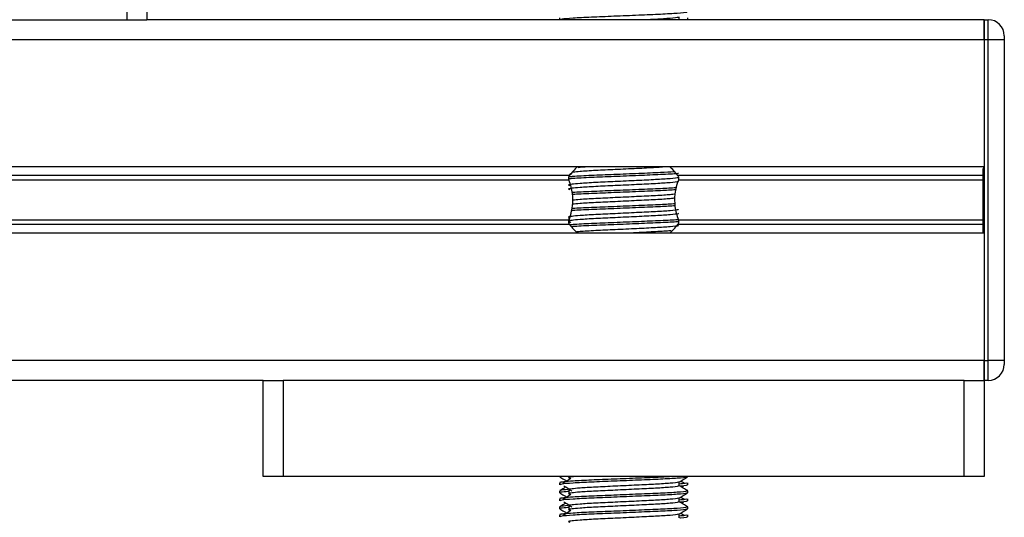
# Model space of a CAD drawing. Header units: millimetres. Extents: x 0 to 420, y 0 to 297.
# Tile 93 of 104: x 315.05 to 321.84, y 195.72 to 199.15. Entities that reach past the tile are written whole.
import ezdxf

# ---------------------------------------------------------------- set-up
doc = ezdxf.new("R2010")
doc.units = ezdxf.units.MM

msp = doc.modelspace()

# ---------------------------------------------------------------- linework, layer by layer
at = {"color": 7, "linetype": 'Continuous', "lineweight": 25}
for p, q in [((315.78597, 234.5152), (315.78597, 199.1477)), ((315.92413, 234.5152), (315.92413, 199.1477)), ((318.7701, 199.16002), (318.7701, 199.1477)), ((319.59447, 199.1477), (319.59447, 199.16635)), ((319.65429, 199.1477), (319.65429, 199.16002)), ((314.91007, 199.1477), (315.78597, 199.1477)), ((315.78597, 199.1477), (315.92413, 199.1477)), ((321.69898, 199.1477), (315.92413, 199.1477)), ((321.69898, 199.1477), (321.69898, 199.00955)), ((321.69898, 199.00955), (321.69898, 199.1477)), ((321.69898, 199.1477), (321.72661, 199.1477)), ((321.72661, 199.00955), (321.72661, 199.1477)), ((321.83713, 199.03718), (321.83713, 199.00955)), ((321.69898, 199.00955), (294.62073, 199.00955)), ((321.69898, 199.00955), (321.69898, 198.13365)), ((321.69898, 199.00955), (321.69898, 196.79908)), ((321.72661, 199.00955), (321.69898, 199.00955)), ((321.83713, 199.00955), (321.72661, 199.00955)), ((321.72661, 196.79908), (321.72661, 199.00955)), ((321.83713, 199.00955), (321.83713, 196.79908)), ((321.69898, 198.13365), (294.62073, 198.13365)), ((318.83918, 198.07374), (297.48053, 198.07374)), ((318.84802, 198.08396), (318.83821, 198.07795)), ((321.69069, 198.07374), (319.58522, 198.07374)), ((321.69898, 198.12674), (321.69069, 198.12674)), ((321.69069, 198.12272), (321.69898, 198.12272)), ((318.83521, 198.04202), (297.4845, 198.04202)), ((321.69069, 198.04202), (319.58918, 198.04202)), ((321.69069, 197.91267), (321.69898, 197.91267)), ((321.69069, 197.8822), (321.69069, 197.90299)), ((318.83918, 197.73488), (297.48053, 197.73488)), ((318.83521, 197.76661), (297.4845, 197.76661)), ((318.83374, 197.78303), (318.83374, 197.76084)), ((318.84802, 197.75239), (318.83628, 197.7452)), ((321.69069, 197.73488), (319.58522, 197.73488)), ((321.69069, 197.76661), (319.58918, 197.76661)), ((321.69898, 197.67498), (294.62073, 197.67498)), ((321.69898, 197.67498), (321.69898, 196.79908)), ((321.69898, 196.79908), (294.62073, 196.79908)), ((321.69898, 196.79908), (321.69898, 196.66092)), ((321.69898, 196.66092), (321.69898, 196.79908)), ((321.69898, 196.79908), (321.72661, 196.79908)), ((321.72661, 196.66092), (321.72661, 196.79908)), ((321.83713, 196.79908), (321.72661, 196.79908)), ((321.83713, 196.79908), (321.83713, 196.77145)), ((316.72542, 196.66092), (299.59429, 196.66092)), ((316.72542, 195.99778), (316.72542, 196.66092)), ((316.72542, 196.66092), (316.86358, 196.66092)), ((316.86358, 196.66092), (316.86358, 195.99778)), ((321.56082, 196.66092), (316.86358, 196.66092)), ((321.56082, 195.99778), (321.56082, 196.66092)), ((321.56082, 196.66092), (321.69898, 196.66092)), ((321.72661, 196.66092), (321.69898, 196.66092)), ((321.69898, 196.66092), (321.69898, 195.99778)), ((316.86358, 195.99778), (316.72542, 195.99778)), ((321.56082, 195.99778), (316.86358, 195.99778)), ((318.7701, 195.99778), (318.7701, 195.99631)), ((318.83374, 195.99778), (318.83374, 195.98703)), ((319.65429, 195.99631), (319.65429, 195.99778)), ((321.69898, 195.99778), (321.56082, 195.99778)), ((318.7701, 195.95484), (318.7701, 195.94107)), ((318.83374, 195.90414), (318.83374, 195.87651)), ((319.59447, 195.93423), (319.59447, 195.96118)), ((319.61041, 195.92558), (319.6252, 195.93464)), ((319.65429, 195.94107), (319.65429, 195.95484)), ((318.7701, 195.89957), (318.7701, 195.88578)), ((318.7701, 195.84432), (318.7701, 195.83054)), ((319.59447, 195.82371), (319.59447, 195.85065)), ((319.65429, 195.88578), (319.65429, 195.89957)), ((319.65429, 195.83054), (319.65429, 195.84432)), ((318.7701, 195.78904), (318.7701, 195.77526)), ((318.83374, 195.79361), (318.83374, 195.76598)), ((319.61041, 195.81505), (319.6252, 195.82411)), ((319.65429, 195.77526), (319.65429, 195.78904)), ((318.7701, 195.7338), (318.7701, 195.72002)), ((319.59447, 195.71318), (319.59447, 195.74013)), ((319.65429, 195.72002), (319.65429, 195.7338))]:
    msp.add_line(p, q, dxfattribs=at)
for centre, radius, start, end in [((321.72661, 199.03718), 0.11052, 0, 90), ((319.2122, 197.78826), 0.46972, 132.91101, 142.572122), ((319.2122, 197.78826), 0.46972, 37.427878, 47.87533), ((319.2122, 198.02036), 0.46972, 217.427878, 227.332075), ((319.2122, 198.02036), 0.46972, 312.667925, 322.572122), ((321.72661, 196.77145), 0.11052, 270, 0)]:
    msp.add_arc(centre, radius, start, end, dxfattribs=at)
for points, knots in [([(319.64901, 199.2003), (319.64867, 199.19962), (319.64726, 199.19676), (319.59014, 199.19103), (319.47331, 199.18459), (319.31648, 199.17816), (319.14592, 199.17086), (318.98376, 199.16475), (318.85615, 199.15791), (318.77925, 199.15139), (318.77684, 199.14776), (318.77584, 199.14625)], [0, 0, 0, 0, 0.0399117, 0.1661575, 0.2890582, 0.4118359, 0.5381002, 0.6595169, 0.7839817, 0.9096926, 1, 1, 1, 1]), ([(319.58769, 199.16558), (319.58816, 199.16495), (319.59024, 199.16218), (319.53701, 199.15647), (319.46215, 199.15145), (319.40127, 199.14849), (319.38515, 199.1477)], [0, 0, 0, 0, 0.1109658, 0.4935152, 0.8659168, 1, 1, 1, 1]), ([(318.83521, 198.04202), (318.83503, 198.04254), (318.83396, 198.04563), (318.83289, 198.05176), (318.8333, 198.05999), (318.83525, 198.06724), (318.83752, 198.07152), (318.83899, 198.07349), (318.83918, 198.07374)], [0, 0, 0, 0, 0.0508548, 0.3030287, 0.5240656, 0.7365591, 0.9653107, 1, 1, 1, 1]), ([(319.59031, 198.08681), (319.58768, 198.0865), (319.56521, 198.08389), (319.4692, 198.07936), (319.31778, 198.07292), (319.14493, 198.06562), (318.98636, 198.05953), (318.8751, 198.05404), (318.84278, 198.05081), (318.83358, 198.04989)], [0, 0, 0, 0, 0.02383773, 0.20361601, 0.38321452, 0.56791311, 0.74552068, 0.92758691, 1, 1, 1, 1]), ([(319.56019, 198.09847), (319.53108, 198.09669), (319.46609, 198.09273), (319.31585, 198.08675), (319.14553, 198.07944), (318.98585, 198.07334), (318.88107, 198.06812), (318.84727, 198.06511), (318.83963, 198.06443)], [0, 0, 0, 0, 0.15793939, 0.35255094, 0.5526889, 0.7451431, 0.94242866, 1, 1, 1, 1]), ([(319.52448, 198.13375), (319.49591, 198.13173), (319.43647, 198.12751), (319.3019, 198.12129), (319.15475, 198.11397), (319.01565, 198.10788), (318.91396, 198.1018), (318.87797, 198.09794), (318.86367, 198.09641)], [0, 0, 0, 0, 0.1645772, 0.3423508, 0.5251783, 0.700979, 0.8811979, 1, 1, 1, 1]), ([(318.99185, 198.13365), (318.96122, 198.132), (318.92251, 198.12991), (318.90143, 198.12773), (318.89703, 198.12728)], [0, 0, 0, 0, 0.7912827, 1, 1, 1, 1]), ([(319.58522, 198.07374), (319.58565, 198.07315), (319.58746, 198.07064), (319.59001, 198.06505), (319.5915, 198.05669), (319.59115, 198.04855), (319.58981, 198.04411), (319.58918, 198.04202)], [0, 0, 0, 0, 0.0786657, 0.3295798, 0.5818024, 0.802882, 1, 1, 1, 1]), ([(321.69069, 197.91267), (321.69069, 197.95674), (321.69069, 198.03602), (321.69069, 198.09606), (321.69069, 198.12272)], [0, 0, 0, 0, 0.5558787, 1, 1, 1, 1]), ([(319.58769, 198.06034), (319.58814, 198.05972), (319.59017, 198.05694), (319.53813, 198.05125), (319.4382, 198.04482), (319.30233, 198.03838), (319.1548, 198.03109), (319.01508, 198.02497), (318.91182, 198.0187), (318.85232, 198.0127), (318.82453, 198.00829), (318.83536, 198.00531), (318.84019, 198.00398)], [0, 0, 0, 0, 0.0351066, 0.1561349, 0.2739528, 0.3916527, 0.5126988, 0.6290926, 0.7484115, 0.8401345, 0.9287498, 1, 1, 1, 1]), ([(319.58786, 198.03409), (319.58907, 198.03302), (319.5927, 198.02981), (319.53889, 198.02363), (319.438, 198.01718), (319.30238, 198.01075), (319.15478, 198.00346), (319.01508, 197.99734), (318.91182, 197.99107), (318.85232, 197.98507), (318.82454, 197.98066), (318.83536, 197.97768), (318.84018, 197.97636)], [0, 0, 0, 0, 0.059132, 0.1771634, 0.2920638, 0.4068492, 0.5248979, 0.6384095, 0.7547738, 0.8442256, 0.9306466, 1, 1, 1, 1]), ([(318.83521, 197.76661), (318.84192, 197.78708), (318.856, 197.83001), (318.86461, 197.90939), (318.85478, 197.98374), (318.84052, 198.02623), (318.83521, 198.04202)], [0, 0, 0, 0, 0.2384824, 0.5002133, 0.8142029, 1, 1, 1, 1]), ([(319.58918, 198.04202), (319.58247, 198.02155), (319.5684, 197.97861), (319.55978, 197.89924), (319.56962, 197.82488), (319.58388, 197.7824), (319.58918, 197.76661)], [0, 0, 0, 0, 0.2384824, 0.5002133, 0.8142029, 1, 1, 1, 1]), ([(319.57378, 197.98872), (319.5406, 197.98668), (319.47172, 197.98245), (319.31607, 197.97623), (319.14527, 197.96891), (318.98663, 197.96282), (318.88773, 197.95802), (318.8578, 197.95544), (318.85488, 197.95519)], [0, 0, 0, 0, 0.18331591, 0.38055047, 0.58338592, 0.77843404, 0.97837864, 1, 1, 1, 1]), ([(319.57057, 197.97472), (319.53834, 197.97274), (319.47037, 197.96858), (319.31611, 197.96241), (319.14501, 197.9551), (318.98763, 197.94901), (318.88598, 197.94422), (318.85895, 197.94169), (318.8566, 197.94147)], [0, 0, 0, 0, 0.1792693, 0.3781057, 0.5825884, 0.7792206, 0.980789, 1, 1, 1, 1]), ([(319.56747, 197.94537), (319.55745, 197.94384), (319.5322, 197.93999), (319.43622, 197.93428), (319.30291, 197.92786), (319.1545, 197.92056), (319.01566, 197.91446), (318.91277, 197.90831), (318.87612, 197.90436), (318.8611, 197.90274)], [0, 0, 0, 0, 0.1028709, 0.2594114, 0.4157952, 0.5766249, 0.7312733, 0.8898082, 1, 1, 1, 1]), ([(319.56646, 197.87778), (319.53547, 197.87588), (319.46868, 197.87179), (319.31598, 197.8657), (319.1453, 197.85839), (318.98663, 197.85229), (318.88777, 197.8475), (318.85786, 197.84492), (318.85497, 197.84467)], [0, 0, 0, 0, 0.17299565, 0.37277159, 0.57822059, 0.77578192, 0.97830283, 1, 1, 1, 1]), ([(319.56451, 197.91736), (319.55525, 197.91596), (319.53062, 197.91223), (319.4361, 197.90665), (319.30294, 197.90023), (319.15451, 197.89293), (319.01559, 197.88683), (318.91141, 197.88058), (318.87401, 197.87654), (318.85815, 197.87483)], [0, 0, 0, 0, 0.0944898, 0.2513541, 0.4080614, 0.5692237, 0.724192, 0.8830549, 1, 1, 1, 1]), ([(321.69069, 197.67498), (321.69069, 197.67666), (321.69069, 197.68557), (321.69069, 197.71764), (321.69069, 197.77058), (321.69069, 197.8378), (321.69069, 197.88689), (321.69069, 197.91267)], [0, 0, 0, 0, 0.0480315, 0.2536975, 0.478596, 0.7263063, 1, 1, 1, 1]), ([(319.58769, 197.8393), (319.58814, 197.83867), (319.59017, 197.83589), (319.53813, 197.83021), (319.4382, 197.82377), (319.30233, 197.81734), (319.1548, 197.81004), (319.01508, 197.80393), (318.91182, 197.79765), (318.85232, 197.79165), (318.82453, 197.78724), (318.83536, 197.78426), (318.84019, 197.78293)], [0, 0, 0, 0, 0.0351066, 0.1561349, 0.2739528, 0.3916527, 0.5126988, 0.6290926, 0.7484115, 0.8401345, 0.9287498, 1, 1, 1, 1]), ([(319.58786, 197.81304), (319.58907, 197.81197), (319.5927, 197.80876), (319.53889, 197.80259), (319.438, 197.79614), (319.30238, 197.78971), (319.15478, 197.78241), (319.01508, 197.7763), (318.91182, 197.77002), (318.85232, 197.76402), (318.82454, 197.75961), (318.83536, 197.75663), (318.84018, 197.75531)], [0, 0, 0, 0, 0.059132, 0.1771634, 0.2920638, 0.4068492, 0.5248979, 0.6384095, 0.7547738, 0.8442256, 0.9306466, 1, 1, 1, 1]), ([(319.56818, 197.86406), (319.53667, 197.86213), (319.46938, 197.85801), (319.31606, 197.85189), (319.14508, 197.84457), (318.98739, 197.83848), (318.88454, 197.8336), (318.85681, 197.83098), (318.85349, 197.83066)], [0, 0, 0, 0, 0.1744293, 0.3724463, 0.5760865, 0.7719084, 0.9726462, 1, 1, 1, 1]), ([(318.83918, 197.73488), (318.83875, 197.73548), (318.83694, 197.73798), (318.83439, 197.74357), (318.8329, 197.75194), (318.83324, 197.76007), (318.83458, 197.76451), (318.83521, 197.76661)], [0, 0, 0, 0, 0.07866572, 0.32957984, 0.58180241, 0.80288201, 1, 1, 1, 1]), ([(319.58849, 197.76885), (319.58642, 197.76861), (319.56432, 197.76607), (319.46903, 197.7616), (319.3178, 197.75517), (319.14504, 197.74787), (318.98594, 197.74177), (318.88049, 197.73651), (318.84638, 197.73347), (318.83836, 197.73276)], [0, 0, 0, 0, 0.0190303, 0.2027988, 0.3863835, 0.5751814, 0.756731, 0.9428382, 1, 1, 1, 1]), ([(319.59115, 197.75533), (319.58826, 197.75499), (319.56563, 197.75235), (319.46926, 197.74779), (319.31785, 197.74135), (319.1446, 197.73405), (318.98756, 197.72796), (318.8848, 197.7231), (318.8572, 197.72049), (318.85405, 197.72019)], [0, 0, 0, 0, 0.0275356, 0.216089, 0.4044538, 0.5981677, 0.7844444, 0.9753974, 1, 1, 1, 1]), ([(319.58918, 197.76661), (319.58936, 197.76609), (319.59044, 197.76299), (319.59151, 197.75687), (319.59109, 197.74863), (319.58915, 197.74139), (319.58687, 197.73711), (319.58541, 197.73514), (319.58522, 197.73488)], [0, 0, 0, 0, 0.0508548, 0.3030287, 0.5240656, 0.7365591, 0.9653107, 1, 1, 1, 1]), ([(319.58769, 197.72877), (319.58814, 197.72815), (319.59017, 197.72537), (319.53814, 197.71968), (319.43817, 197.71325), (319.30244, 197.70681), (319.15439, 197.69951), (319.01653, 197.69341), (318.92592, 197.68819), (318.89672, 197.68519), (318.89015, 197.68452)], [0, 0, 0, 0, 0.0448324, 0.1993902, 0.3498481, 0.5001554, 0.6547358, 0.8033751, 0.9557499, 1, 1, 1, 1]), ([(319.54018, 197.6932), (319.53759, 197.69285), (319.51796, 197.69019), (319.43448, 197.68562), (319.32226, 197.68008), (319.24498, 197.67636), (319.21608, 197.67498)], [0, 0, 0, 0, 0.0552431, 0.4192215, 0.7828355, 1, 1, 1, 1]), ([(319.54711, 195.99778), (319.52194, 195.99626), (319.4607, 195.99254), (319.31554, 195.98681), (319.14601, 195.97949), (318.98429, 195.97338), (318.86439, 195.96711), (318.79718, 195.9611), (318.76647, 195.95749), (318.7739, 195.95534), (318.77563, 195.95484)], [0, 0, 0, 0, 0.1075546, 0.2616311, 0.4200829, 0.5724514, 0.7286449, 0.8487125, 0.9647164, 1, 1, 1, 1]), ([(318.77116, 195.9952), (318.78115, 195.98941), (318.79746, 195.97998), (318.81376, 195.97054), (318.82006, 195.96689)], [0, 0, 0, 0, 0.6131696, 1, 1, 1, 1]), ([(319.64901, 195.99512), (319.64867, 195.99444), (319.64726, 195.99158), (319.59014, 195.98585), (319.47331, 195.97941), (319.31648, 195.97298), (319.14592, 195.96568), (318.98376, 195.95957), (318.85615, 195.95273), (318.77925, 195.94621), (318.77684, 195.94258), (318.77584, 195.94107)], [0, 0, 0, 0, 0.0399117, 0.1661575, 0.2890582, 0.4118359, 0.5381002, 0.6595169, 0.7839817, 0.9096926, 1, 1, 1, 1]), ([(318.84802, 195.98401), (318.8386, 195.97825), (318.81976, 195.96671), (318.80096, 195.95517), (318.79156, 195.9494)], [0, 0, 0, 0, 0.49999, 1, 1, 1, 1]), ([(318.87725, 195.99778), (318.8697, 195.99708), (318.84336, 195.99463), (318.82525, 195.99124), (318.83558, 195.98826), (318.84018, 195.98693)], [0, 0, 0, 0, 0.182373, 0.6359785, 1, 1, 1, 1]), ([(319.59327, 195.96048), (319.60327, 195.96627), (319.62325, 195.97784), (319.64324, 195.98941), (319.65324, 195.9952)], [0, 0, 0, 0, 0.4999356, 1, 1, 1, 1]), ([(318.81399, 195.92558), (318.80963, 195.92306), (318.79529, 195.91475), (318.78094, 195.90645), (318.77094, 195.90067)], [0, 0, 0, 0, 0.3033381, 1, 1, 1, 1]), ([(318.82654, 195.90809), (318.80489, 195.90624), (318.77052, 195.90329), (318.7758, 195.90057), (318.77776, 195.89957)], [0, 0, 0, 0, 0.62985174, 1, 1, 1, 1]), ([(318.7992, 195.93464), (318.80862, 195.92887), (318.82746, 195.91733), (318.84626, 195.90579), (318.85566, 195.90002)], [0, 0, 0, 0, 0.5000113, 1, 1, 1, 1]), ([(319.58769, 195.9604), (319.58814, 195.95977), (319.59017, 195.957), (319.53813, 195.95131), (319.4382, 195.94487), (319.30233, 195.93844), (319.1548, 195.93114), (319.01508, 195.92503), (318.91182, 195.91875), (318.85232, 195.91276), (318.82453, 195.90834), (318.83536, 195.90536), (318.84019, 195.90403)], [0, 0, 0, 0, 0.0351066, 0.1561349, 0.2739528, 0.3916527, 0.5126988, 0.6290926, 0.7484115, 0.8401345, 0.9287498, 1, 1, 1, 1]), ([(319.58786, 195.93415), (319.58907, 195.93307), (319.5927, 195.92986), (319.53889, 195.92369), (319.438, 195.91724), (319.30238, 195.91081), (319.15478, 195.90351), (319.01508, 195.8974), (318.91182, 195.89112), (318.85232, 195.88513), (318.82454, 195.88071), (318.83536, 195.87774), (318.84018, 195.87641)], [0, 0, 0, 0, 0.059132, 0.1771634, 0.2920638, 0.4068492, 0.5248979, 0.6384095, 0.7547738, 0.8442256, 0.9306466, 1, 1, 1, 1]), ([(319.64877, 195.95484), (319.64901, 195.95319), (319.64943, 195.9504), (319.61043, 195.94736), (319.59447, 195.94612)], [0, 0, 0, 0, 0.5906829, 1, 1, 1, 1]), ([(319.65346, 195.90067), (319.64346, 195.90645), (319.6238, 195.91783), (319.60414, 195.92921), (319.59447, 195.9348)], [0, 0, 0, 0, 0.5083681, 1, 1, 1, 1]), ([(319.64856, 195.94107), (319.65017, 195.94055), (319.65838, 195.93791), (319.63843, 195.93471), (319.60175, 195.93234), (319.60048, 195.93226)], [0, 0, 0, 0, 0.1902956, 0.9720933, 1, 1, 1, 1]), ([(319.63284, 195.9494), (319.62344, 195.95517), (319.61394, 195.961), (319.60443, 195.96683), (319.60433, 195.96689)], [0, 0, 0, 0, 0.9898318, 1, 1, 1, 1]), ([(319.64664, 195.89957), (319.64801, 195.89851), (319.65216, 195.89531), (319.59, 195.88915), (319.47334, 195.8827), (319.31651, 195.87627), (319.14576, 195.86897), (318.98436, 195.86286), (318.86438, 195.85659), (318.79719, 195.85058), (318.76647, 195.84697), (318.7739, 195.84482), (318.77563, 195.84432)], [0, 0, 0, 0, 0.0610772, 0.1845123, 0.3046768, 0.4247211, 0.5481742, 0.6668878, 0.7885815, 0.8821287, 0.9725098, 1, 1, 1, 1]), ([(318.77116, 195.88467), (318.78115, 195.87889), (318.79746, 195.86945), (318.81376, 195.86001), (318.82006, 195.85636)], [0, 0, 0, 0, 0.6131696, 1, 1, 1, 1]), ([(318.83374, 195.89472), (318.82198, 195.89386), (318.78586, 195.89121), (318.76863, 195.88841), (318.77281, 195.88628), (318.77377, 195.88578)], [0, 0, 0, 0, 0.2705432, 0.83117904, 1, 1, 1, 1]), ([(319.64901, 195.8846), (319.64867, 195.88391), (319.64726, 195.88106), (319.59014, 195.87533), (319.47331, 195.86889), (319.31648, 195.86245), (319.14592, 195.85516), (318.98376, 195.84905), (318.85615, 195.84221), (318.77925, 195.83569), (318.77684, 195.83206), (318.77584, 195.83054)], [0, 0, 0, 0, 0.0399117, 0.1661575, 0.2890582, 0.4118359, 0.5381002, 0.6595169, 0.7839817, 0.9096926, 1, 1, 1, 1]), ([(318.84802, 195.87349), (318.8386, 195.86772), (318.81976, 195.85619), (318.80096, 195.84465), (318.79156, 195.83888)], [0, 0, 0, 0, 0.49999, 1, 1, 1, 1]), ([(319.58769, 195.84987), (319.58814, 195.84925), (319.59017, 195.84647), (319.53813, 195.84078), (319.4382, 195.83435), (319.30233, 195.82791), (319.1548, 195.82062), (319.01508, 195.81451), (318.91182, 195.80823), (318.85232, 195.80223), (318.82453, 195.79782), (318.83536, 195.79484), (318.84019, 195.79351)], [0, 0, 0, 0, 0.0351066, 0.1561349, 0.2739528, 0.3916527, 0.5126988, 0.6290926, 0.7484115, 0.8401345, 0.9287498, 1, 1, 1, 1]), ([(319.59327, 195.84996), (319.60327, 195.85575), (319.62325, 195.86732), (319.64324, 195.87889), (319.65324, 195.88467)], [0, 0, 0, 0, 0.4999356, 1, 1, 1, 1]), ([(319.64877, 195.84432), (319.64901, 195.84267), (319.64943, 195.83988), (319.61043, 195.83684), (319.59447, 195.8356)], [0, 0, 0, 0, 0.5906829, 1, 1, 1, 1]), ([(319.63284, 195.83888), (319.62344, 195.84465), (319.61394, 195.85048), (319.60443, 195.8563), (319.60433, 195.85636)], [0, 0, 0, 0, 0.9898318, 1, 1, 1, 1]), ([(319.64664, 195.78904), (319.64801, 195.78798), (319.65216, 195.78478), (319.59, 195.77863), (319.47334, 195.77218), (319.31651, 195.76575), (319.14576, 195.75845), (318.98436, 195.75234), (318.86438, 195.74606), (318.79719, 195.74006), (318.76647, 195.73644), (318.7739, 195.7343), (318.77563, 195.7338)], [0, 0, 0, 0, 0.0610772, 0.1845123, 0.3046768, 0.4247211, 0.5481742, 0.6668878, 0.7885815, 0.8821287, 0.9725098, 1, 1, 1, 1]), ([(318.81399, 195.81505), (318.80963, 195.81253), (318.79529, 195.80423), (318.78094, 195.79593), (318.77094, 195.79014)], [0, 0, 0, 0, 0.3033381, 1, 1, 1, 1]), ([(318.77116, 195.77415), (318.78115, 195.76836), (318.79746, 195.75893), (318.81376, 195.74949), (318.82006, 195.74584)], [0, 0, 0, 0, 0.6131696, 1, 1, 1, 1]), ([(318.83374, 195.78419), (318.82198, 195.78333), (318.78586, 195.78069), (318.76863, 195.77789), (318.77281, 195.77575), (318.77377, 195.77526)], [0, 0, 0, 0, 0.2705432, 0.83117904, 1, 1, 1, 1]), ([(318.82654, 195.79757), (318.80489, 195.79571), (318.77052, 195.79277), (318.7758, 195.79005), (318.77776, 195.78904)], [0, 0, 0, 0, 0.6298517, 1, 1, 1, 1]), ([(319.64901, 195.77407), (319.64867, 195.77339), (319.64726, 195.77053), (319.59014, 195.76481), (319.47331, 195.75836), (319.31648, 195.75193), (319.14592, 195.74463), (318.98376, 195.73852), (318.85615, 195.73168), (318.77925, 195.72516), (318.77684, 195.72154), (318.77584, 195.72002)], [0, 0, 0, 0, 0.0399117, 0.1661575, 0.2890582, 0.4118359, 0.5381002, 0.6595169, 0.7839817, 0.9096926, 1, 1, 1, 1]), ([(318.7992, 195.82411), (318.80862, 195.81834), (318.82746, 195.80681), (318.84626, 195.79527), (318.85566, 195.7895)], [0, 0, 0, 0, 0.5000113, 1, 1, 1, 1]), ([(319.58786, 195.82362), (319.58907, 195.82255), (319.5927, 195.81934), (319.53889, 195.81316), (319.438, 195.80672), (319.30238, 195.80028), (319.15478, 195.79299), (319.01508, 195.78687), (318.91182, 195.7806), (318.85232, 195.7746), (318.82454, 195.77019), (318.83536, 195.76721), (318.84018, 195.76589)], [0, 0, 0, 0, 0.059132, 0.1771634, 0.2920638, 0.4068492, 0.5248979, 0.6384095, 0.7547738, 0.8442256, 0.9306466, 1, 1, 1, 1]), ([(319.59327, 195.73944), (319.60327, 195.74522), (319.62325, 195.7568), (319.64324, 195.76836), (319.65324, 195.77415)], [0, 0, 0, 0, 0.4999356, 1, 1, 1, 1]), ([(319.65346, 195.79014), (319.64346, 195.79593), (319.6238, 195.8073), (319.60414, 195.81869), (319.59447, 195.82428)], [0, 0, 0, 0, 0.5083681, 1, 1, 1, 1]), ([(319.64856, 195.83054), (319.65017, 195.83003), (319.65838, 195.82738), (319.63843, 195.82419), (319.60175, 195.82182), (319.60048, 195.82174)], [0, 0, 0, 0, 0.1902956, 0.9720933, 1, 1, 1, 1]), ([(318.84802, 195.76297), (318.8386, 195.7572), (318.81976, 195.74566), (318.80096, 195.73413), (318.79156, 195.72836)], [0, 0, 0, 0, 0.49998997, 1, 1, 1, 1]), ([(319.58769, 195.73935), (319.58814, 195.73873), (319.59017, 195.73595), (319.53813, 195.73026), (319.4382, 195.72383), (319.30233, 195.71739), (319.1548, 195.7101), (319.01508, 195.70398), (318.91182, 195.69771), (318.85232, 195.69171), (318.82453, 195.68729), (318.83536, 195.68431), (318.84019, 195.68299)], [0, 0, 0, 0, 0.0351066, 0.1561349, 0.2739528, 0.3916527, 0.5126988, 0.6290926, 0.7484115, 0.8401345, 0.9287498, 1, 1, 1, 1]), ([(319.64877, 195.7338), (319.64901, 195.73215), (319.64943, 195.72935), (319.61043, 195.72632), (319.59447, 195.72507)], [0, 0, 0, 0, 0.5906829, 1, 1, 1, 1]), ([(319.64856, 195.72002), (319.65017, 195.7195), (319.65838, 195.71686), (319.63843, 195.71367), (319.60175, 195.7113), (319.60048, 195.71122)], [0, 0, 0, 0, 0.1902956, 0.9720933, 1, 1, 1, 1]), ([(319.63284, 195.72836), (319.62344, 195.73413), (319.61394, 195.73995), (319.60443, 195.74578), (319.60433, 195.74584)], [0, 0, 0, 0, 0.9898318, 1, 1, 1, 1])]:
    msp.add_open_spline(points, degree=3, knots=knots, dxfattribs=at)

doc.saveas('drawing.dxf')
